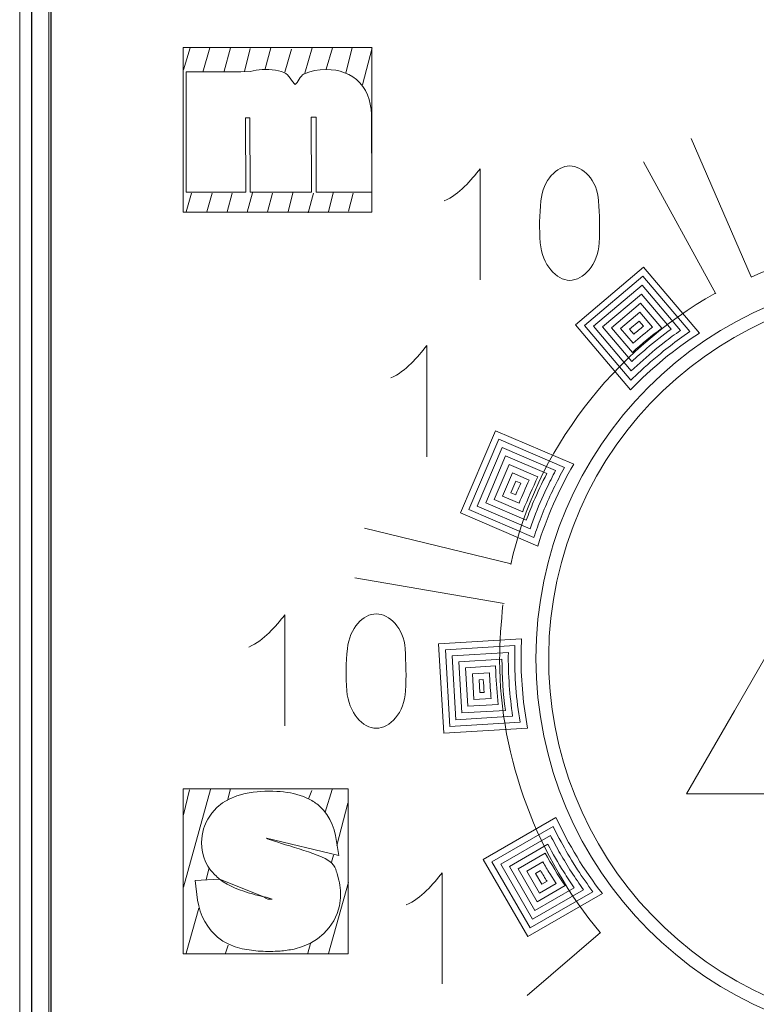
# Model space of a CAD drawing. Header units: millimetres. Extents: x 5 to 192, y 6 to 95.
# Tile 52 of 59: x 102.83 to 108.59, y 55.77 to 63.48. Entities that reach past the tile are written whole.
import ezdxf

# ---------------------------------------------------------------- set-up
doc = ezdxf.new("R2010")
doc.units = ezdxf.units.MM
doc.header["$MEASUREMENT"] = 0
doc.layers.add('Vrstva 1', color=7, linetype='Continuous')

msp = doc.modelspace()

# ---------------------------------------------------------------- linework, layer by layer
at = {"layer": 'Vrstva 1', "color": 250, "lineweight": 13}
msp.add_lwpolyline([(102.8273, 18.4289), (120.7815, 18.4289), (120.7815, 81.9267), (102.8273, 81.9267), (102.8273, 18.4289)], close=True, dxfattribs=at)
at = {"layer": 'Vrstva 1', "color": 250, "lineweight": 18}
msp.add_lwpolyline([(103.0544, 27.7253), (120.5544, 27.7253), (120.5544, 72.5889), (103.0544, 72.5889), (103.0544, 27.7253)], close=True, dxfattribs=at)
at = {"layer": 'Vrstva 1', "color": 250, "lineweight": 9}
msp.add_ellipse((109.868, 58.4798), major_axis=(0, 3), ratio=1, dxfattribs=at)
at = {"layer": 'Vrstva 1', "color": 250, "lineweight": 25}
msp.add_open_spline([(120.6835, 6.1571), (120.6835, 6.1571), (120.6835, 94.1753), (120.6835, 94.1753), (120.6835, 94.1753), (120.6835, 94.1753), (102.9221, 94.1753), (102.9221, 94.1753), (102.9221, 94.1753), (102.9221, 94.1753), (102.9221, 6.1571), (102.9221, 6.1571), (102.9221, 6.1571), (102.9221, 6.1571), (120.6835, 6.1571), (120.6835, 6.1571)], degree=3, knots=[0, 0, 0, 0, 0.25, 0.25, 0.25, 0.25, 0.5, 0.5, 0.5, 0.5, 0.75, 0.75, 0.75, 0.75, 1, 1, 1, 1], dxfattribs=at)
at = {"layer": 'Vrstva 1', "lineweight": 25}
msp.add_open_spline([(103.0734, 29.3701), (103.0734, 29.3701), (103.0734, 70.9442), (103.0734, 70.9442)], degree=3, dxfattribs=at)
at = {"layer": 'Vrstva 1', "lineweight": 5}
msp.add_open_spline([(103.0544, 30.6692), (103.0544, 30.6692), (103.0544, 69.645), (103.0544, 69.645)], degree=3, dxfattribs=at)
at = {"layer": 'Vrstva 1', "color": 250, "lineweight": 5}
for points, knots in [([(104.107, 63.2613), (104.107, 63.2613), (105.5844, 63.2613), (105.5844, 63.2613), (105.5844, 63.2613), (105.5844, 63.2613), (105.5844, 61.9714), (105.5844, 61.9714), (105.5844, 61.9714), (105.5844, 61.9714), (104.107, 61.9714), (104.107, 61.9714), (104.107, 61.9714), (104.107, 61.9714), (104.107, 63.2613), (104.107, 63.2613)], [0, 0, 0, 0, 0.25, 0.25, 0.25, 0.25, 0.5, 0.5, 0.5, 0.5, 0.75, 0.75, 0.75, 0.75, 1, 1, 1, 1]), ([(104.5574, 63.0714), (104.5574, 63.0714), (104.131, 63.0714), (104.131, 63.0714), (104.131, 63.0714), (104.131, 63.0714), (104.131, 62.1297), (104.131, 62.1297), (104.131, 62.1297), (104.131, 62.1297), (104.5965, 62.1296), (104.5965, 62.1296), (104.5965, 62.1296), (104.5965, 62.1296), (104.5949, 62.7114), (104.5949, 62.7114), (104.5949, 62.7114), (104.5949, 62.7114), (104.6295, 62.7111), (104.6295, 62.7111), (104.6295, 62.7111), (104.6295, 62.7111), (104.6302, 62.1297), (104.6302, 62.1297), (104.6302, 62.1297), (104.6302, 62.1297), (105.1115, 62.1297), (105.1115, 62.1297), (105.1115, 62.1297), (105.1115, 62.1297), (105.1085, 62.7147), (105.1085, 62.7147), (105.1085, 62.7147), (105.1085, 62.7147), (105.1472, 62.7143), (105.1472, 62.7143), (105.1472, 62.7143), (105.1472, 62.7143), (105.1466, 62.1297), (105.1466, 62.1297), (105.1466, 62.1297), (105.1466, 62.1297), (105.5828, 62.1297), (105.5828, 62.1297), (105.5828, 62.1297), (105.5828, 62.1297), (105.5816, 62.7364), (105.5816, 62.7364), (105.5816, 62.7364), (105.5816, 62.7364), (105.5779, 62.7771), (105.5779, 62.7771), (105.5779, 62.7771), (105.5779, 62.7771), (105.5714, 62.8162), (105.5714, 62.8162), (105.5714, 62.8162), (105.5714, 62.8162), (105.5619, 62.8539), (105.5619, 62.8539), (105.5619, 62.8539), (105.5619, 62.8539), (105.5491, 62.8899), (105.5491, 62.8899), (105.5491, 62.8899), (105.5491, 62.8899), (105.5327, 62.9241), (105.5327, 62.9241), (105.5327, 62.9241), (105.5327, 62.9241), (105.5124, 62.9562), (105.5124, 62.9562), (105.5124, 62.9562), (105.5124, 62.9562), (105.4885, 62.9849), (105.4885, 62.9849), (105.4885, 62.9849), (105.4885, 62.9849), (105.4623, 63.0098), (105.4623, 63.0098), (105.4623, 63.0098), (105.4623, 63.0098), (105.4337, 63.0313), (105.4337, 63.0313), (105.4337, 63.0313), (105.4337, 63.0313), (105.4029, 63.0493), (105.4029, 63.0493), (105.4029, 63.0493), (105.4029, 63.0493), (105.3702, 63.0638), (105.3702, 63.0638), (105.3702, 63.0638), (105.3702, 63.0638), (105.3361, 63.0748), (105.3361, 63.0748), (105.3361, 63.0748), (105.3361, 63.0748), (105.301, 63.0824), (105.301, 63.0824), (105.301, 63.0824), (105.301, 63.0824), (105.2649, 63.0868), (105.2649, 63.0868), (105.2649, 63.0868), (105.2649, 63.0868), (105.228, 63.0882), (105.228, 63.0882), (105.228, 63.0882), (105.228, 63.0882), (105.1798, 63.0862), (105.1798, 63.0862), (105.1798, 63.0862), (105.1798, 63.0862), (105.1339, 63.0798), (105.1339, 63.0798), (105.1339, 63.0798), (105.1339, 63.0798), (105.0899, 63.0685), (105.0899, 63.0685), (105.0899, 63.0685), (105.0899, 63.0685), (105.0484, 63.0522), (105.0484, 63.0522), (105.0484, 63.0522), (105.0258, 63.0395), (105.0046, 62.9858), (104.9843, 62.9704), (104.9843, 62.9704), (104.9597, 62.9927), (104.93, 63.0502), (104.8999, 63.0635), (104.8999, 63.0635), (104.8999, 63.0635), (104.8753, 63.0719), (104.8753, 63.0719), (104.8753, 63.0719), (104.8753, 63.0719), (104.8282, 63.0826), (104.8282, 63.0826), (104.8282, 63.0826), (104.8282, 63.0826), (104.7775, 63.0876), (104.7775, 63.0876), (104.7775, 63.0876), (104.7775, 63.0876), (104.7261, 63.0877), (104.7261, 63.0877), (104.7261, 63.0877), (104.7261, 63.0877), (104.6778, 63.0831), (104.6778, 63.0831), (104.6778, 63.0831), (104.6778, 63.0831), (104.6313, 63.0736), (104.6313, 63.0736), (104.6313, 63.0736), (104.6313, 63.0736), (104.5574, 63.0714), (104.5574, 63.0714)], [0, 0, 0, 0, 0.025, 0.025, 0.025, 0.025, 0.05, 0.05, 0.05, 0.05, 0.075, 0.075, 0.075, 0.075, 0.1, 0.1, 0.1, 0.1, 0.125, 0.125, 0.125, 0.125, 0.15, 0.15, 0.15, 0.15, 0.175, 0.175, 0.175, 0.175, 0.2, 0.2, 0.2, 0.2, 0.225, 0.225, 0.225, 0.225, 0.25, 0.25, 0.25, 0.25, 0.275, 0.275, 0.275, 0.275, 0.3, 0.3, 0.3, 0.3, 0.325, 0.325, 0.325, 0.325, 0.35, 0.35, 0.35, 0.35, 0.375, 0.375, 0.375, 0.375, 0.4, 0.4, 0.4, 0.4, 0.425, 0.425, 0.425, 0.425, 0.45, 0.45, 0.45, 0.45, 0.475, 0.475, 0.475, 0.475, 0.5, 0.5, 0.5, 0.5, 0.525, 0.525, 0.525, 0.525, 0.55, 0.55, 0.55, 0.55, 0.575, 0.575, 0.575, 0.575, 0.6, 0.6, 0.6, 0.6, 0.625, 0.625, 0.625, 0.625, 0.65, 0.65, 0.65, 0.65, 0.675, 0.675, 0.675, 0.675, 0.7, 0.7, 0.7, 0.7, 0.725, 0.725, 0.725, 0.725, 0.75, 0.75, 0.75, 0.75, 0.775, 0.775, 0.775, 0.775, 0.8, 0.8, 0.8, 0.8, 0.825, 0.825, 0.825, 0.825, 0.85, 0.85, 0.85, 0.85, 0.875, 0.875, 0.875, 0.875, 0.9, 0.9, 0.9, 0.9, 0.925, 0.925, 0.925, 0.925, 0.95, 0.95, 0.95, 0.95, 0.975, 0.975, 0.975, 0.975, 1, 1, 1, 1]), ([(107.1324, 62.3341), (107.2337, 62.3341), (107.348, 62.2249), (107.3583, 62.0604), (107.3583, 62.0604), (107.3649, 61.9545), (107.3682, 61.8396), (107.3627, 61.7327), (107.3627, 61.7327), (107.3537, 61.5583), (107.2379, 61.4387), (107.1324, 61.4387), (107.1324, 61.4387), (107.0268, 61.4387), (106.9176, 61.5588), (106.902, 61.7327), (106.902, 61.7327), (106.8925, 61.8396), (106.8953, 61.9545), (106.9064, 62.0604), (106.9064, 62.0604), (106.9237, 62.2243), (107.0311, 62.3341), (107.1324, 62.3341)], [0, 0, 0, 0, 0.166667, 0.166667, 0.166667, 0.166667, 0.333333, 0.333333, 0.333333, 0.333333, 0.5, 0.5, 0.5, 0.5, 0.666667, 0.666667, 0.666667, 0.666667, 0.833333, 0.833333, 0.833333, 0.833333, 1, 1, 1, 1]), ([(106.4313, 61.4431), (106.4313, 61.4431), (106.4313, 62.3124), (106.4313, 62.3124), (106.4313, 62.3124), (106.3584, 62.2214), (106.2707, 62.1143), (106.1506, 62.0601)], [0, 0, 0, 0, 0.5, 0.5, 0.5, 0.5, 1, 1, 1, 1]), ([(108.5528, 61.4643), (108.9487, 61.6431), (109.4128, 61.7377), (109.8598, 61.7377), (109.8598, 61.7377), (110.3197, 61.7377), (110.7837, 61.6321), (111.1924, 61.4533)], [0, 0, 0, 0, 0.5, 0.5, 0.5, 0.5, 1, 1, 1, 1]), ([(107.7109, 61.543), (107.7109, 61.543), (108.1473, 61.0266), (108.1473, 61.0266), (108.1473, 61.0266), (107.9508, 60.8988), (107.7698, 60.7498), (107.6079, 60.5827), (107.6079, 60.5827), (107.6079, 60.5827), (107.1777, 61.0918), (107.1777, 61.0918), (107.1777, 61.0918), (107.1777, 61.0918), (107.7109, 61.543), (107.7109, 61.543)], [0, 0, 0, 0, 0.25, 0.25, 0.25, 0.25, 0.5, 0.5, 0.5, 0.5, 0.75, 0.75, 0.75, 0.75, 1, 1, 1, 1]), ([(108.0095, 60.9932), (107.9613, 60.9585), (107.9141, 60.9228), (107.8674, 60.8859), (107.8674, 60.8859), (107.7982, 60.8299), (107.7316, 60.7718), (107.6666, 60.7109), (107.6666, 60.7109), (107.6666, 60.7109), (107.6109, 60.6567), (107.6109, 60.6567), (107.6109, 60.6567), (107.6109, 60.6567), (107.2481, 61.0859), (107.2481, 61.0859), (107.2481, 61.0859), (107.2481, 61.0859), (107.705, 61.4725), (107.705, 61.4725), (107.705, 61.4725), (107.705, 61.4725), (108.0729, 61.0372), (108.0729, 61.0372), (108.0729, 61.0372), (108.0729, 61.0372), (108.0095, 60.9932), (108.0095, 60.9932)], [0, 0, 0, 0, 0.142857, 0.142857, 0.142857, 0.142857, 0.285714, 0.285714, 0.285714, 0.285714, 0.428571, 0.428571, 0.428571, 0.428571, 0.571429, 0.571429, 0.571429, 0.571429, 0.714286, 0.714286, 0.714286, 0.714286, 0.857143, 0.857143, 0.857143, 0.857143, 1, 1, 1, 1]), ([(107.8716, 60.953), (107.8716, 60.953), (107.8011, 60.8966), (107.8011, 60.8966), (107.8011, 60.8966), (107.737, 60.8429), (107.6747, 60.7879), (107.6143, 60.73), (107.6143, 60.73), (107.6143, 60.73), (107.3186, 61.08), (107.3186, 61.08), (107.3186, 61.08), (107.3186, 61.08), (107.6991, 61.402), (107.6991, 61.402), (107.6991, 61.402), (107.6991, 61.402), (107.9991, 61.047), (107.9991, 61.047), (107.9991, 61.047), (107.9559, 61.0166), (107.9136, 60.9851), (107.8716, 60.953)], [0, 0, 0, 0, 0.166667, 0.166667, 0.166667, 0.166667, 0.333333, 0.333333, 0.333333, 0.333333, 0.5, 0.5, 0.5, 0.5, 0.666667, 0.666667, 0.666667, 0.666667, 0.833333, 0.833333, 0.833333, 0.833333, 1, 1, 1, 1]), ([(107.7341, 60.9057), (107.695, 60.8721), (107.656, 60.838), (107.6184, 60.8027), (107.6184, 60.8027), (107.6184, 60.8027), (107.389, 61.0741), (107.389, 61.0741), (107.389, 61.0741), (107.389, 61.0741), (107.6932, 61.3315), (107.6932, 61.3315), (107.6932, 61.3315), (107.6932, 61.3315), (107.9259, 61.0562), (107.9259, 61.0562), (107.9259, 61.0562), (107.86, 61.0088), (107.7964, 60.9578), (107.7341, 60.9057)], [0, 0, 0, 0, 0.2, 0.2, 0.2, 0.2, 0.4, 0.4, 0.4, 0.4, 0.6, 0.6, 0.6, 0.6, 0.8, 0.8, 0.8, 0.8, 1, 1, 1, 1]), ([(107.6229, 60.8748), (107.6229, 60.8748), (107.4595, 61.0682), (107.4595, 61.0682), (107.4595, 61.0682), (107.4595, 61.0682), (107.6873, 61.261), (107.6873, 61.261), (107.6873, 61.261), (107.6873, 61.261), (107.8532, 61.0647), (107.8532, 61.0647), (107.8532, 61.0647), (107.7737, 61.0052), (107.6964, 60.9416), (107.6229, 60.8748)], [0, 0, 0, 0, 0.25, 0.25, 0.25, 0.25, 0.5, 0.5, 0.5, 0.5, 0.75, 0.75, 0.75, 0.75, 1, 1, 1, 1]), ([(107.7795, 61.0714), (107.7282, 61.0308), (107.6771, 60.9895), (107.628, 60.9463), (107.628, 60.9463), (107.628, 60.9463), (107.5299, 61.0623), (107.5299, 61.0623), (107.5299, 61.0623), (107.5299, 61.0623), (107.6814, 61.1905), (107.6814, 61.1905), (107.6814, 61.1905), (107.6814, 61.1905), (107.7811, 61.0726), (107.7811, 61.0726), (107.7811, 61.0726), (107.7811, 61.0726), (107.7795, 61.0714), (107.7795, 61.0714)], [0, 0, 0, 0, 0.2, 0.2, 0.2, 0.2, 0.4, 0.4, 0.4, 0.4, 0.6, 0.6, 0.6, 0.6, 0.8, 0.8, 0.8, 0.8, 1, 1, 1, 1]), ([(107.6004, 61.0564), (107.6004, 61.0564), (107.6755, 61.12), (107.6755, 61.12), (107.6755, 61.12), (107.6755, 61.12), (107.7095, 61.0798), (107.7095, 61.0798), (107.7095, 61.0798), (107.6841, 61.0591), (107.6585, 61.0385), (107.6336, 61.0171), (107.6336, 61.0171), (107.6336, 61.0171), (107.6004, 61.0564), (107.6004, 61.0564)], [0, 0, 0, 0, 0.25, 0.25, 0.25, 0.25, 0.5, 0.5, 0.5, 0.5, 0.75, 0.75, 0.75, 0.75, 1, 1, 1, 1]), ([(106.013, 60.0583), (106.013, 60.0583), (106.013, 60.9276), (106.013, 60.9276), (106.013, 60.9276), (105.94, 60.8366), (105.8524, 60.7295), (105.7323, 60.6753)], [0, 0, 0, 0, 0.5, 0.5, 0.5, 0.5, 1, 1, 1, 1]), ([(106.5515, 60.2614), (106.5515, 60.2614), (107.1637, 59.999), (107.1637, 59.999), (107.1637, 59.999), (107.0464, 59.799), (106.9517, 59.5847), (106.8827, 59.3597), (106.8827, 59.3597), (106.8827, 59.3597), (106.2781, 59.6188), (106.2781, 59.6188), (106.2781, 59.6188), (106.2781, 59.6188), (106.5515, 60.2614), (106.5515, 60.2614)], [0, 0, 0, 0, 0.25, 0.25, 0.25, 0.25, 0.5, 0.5, 0.5, 0.5, 0.75, 0.75, 0.75, 0.75, 1, 1, 1, 1]), ([(107.056, 59.9084), (107.0286, 59.8558), (107.0026, 59.803), (106.9776, 59.7494), (106.9776, 59.7494), (106.9532, 59.6951), (106.9302, 59.6406), (106.9083, 59.5855), (106.9083, 59.5855), (106.8883, 59.5331), (106.8694, 59.4805), (106.8518, 59.4273), (106.8518, 59.4273), (106.8518, 59.4273), (106.3436, 59.6451), (106.3436, 59.6451), (106.3436, 59.6451), (106.3436, 59.6451), (106.5779, 60.1957), (106.5779, 60.1957), (106.5779, 60.1957), (106.5779, 60.1957), (107.0925, 59.9751), (107.0925, 59.9751), (107.0925, 59.9751), (107.0925, 59.9751), (107.056, 59.9084), (107.056, 59.9084)], [0, 0, 0, 0, 0.142857, 0.142857, 0.142857, 0.142857, 0.285714, 0.285714, 0.285714, 0.285714, 0.428571, 0.428571, 0.428571, 0.428571, 0.571429, 0.571429, 0.571429, 0.571429, 0.714286, 0.714286, 0.714286, 0.714286, 0.857143, 0.857143, 0.857143, 0.857143, 1, 1, 1, 1]), ([(106.9511, 59.811), (106.9511, 59.811), (106.9136, 59.729), (106.9136, 59.729), (106.9136, 59.729), (106.8804, 59.6517), (106.8494, 59.5739), (106.8217, 59.4946), (106.8217, 59.4946), (106.8217, 59.4946), (106.4091, 59.6714), (106.4091, 59.6714), (106.4091, 59.6714), (106.4091, 59.6714), (106.6042, 60.13), (106.6042, 60.13), (106.6042, 60.13), (106.6042, 60.13), (107.0221, 59.9509), (107.0221, 59.9509), (107.0221, 59.9509), (106.9972, 59.9048), (106.9739, 59.858), (106.9511, 59.811)], [0, 0, 0, 0, 0.166667, 0.166667, 0.166667, 0.166667, 0.333333, 0.333333, 0.333333, 0.333333, 0.5, 0.5, 0.5, 0.5, 0.666667, 0.666667, 0.666667, 0.666667, 0.833333, 0.833333, 0.833333, 0.833333, 1, 1, 1, 1]), ([(106.8496, 59.7069), (106.8297, 59.6587), (106.8102, 59.6104), (106.7925, 59.5616), (106.7925, 59.5616), (106.7925, 59.5616), (106.4747, 59.6978), (106.4747, 59.6978), (106.4747, 59.6978), (106.4747, 59.6978), (106.6306, 60.0643), (106.6306, 60.0643), (106.6306, 60.0643), (106.6306, 60.0643), (106.9526, 59.9263), (106.9526, 59.9263), (106.9526, 59.9263), (106.9152, 59.8546), (106.8815, 59.781), (106.8496, 59.7069)], [0, 0, 0, 0, 0.2, 0.2, 0.2, 0.2, 0.4, 0.4, 0.4, 0.4, 0.6, 0.6, 0.6, 0.6, 0.8, 0.8, 0.8, 0.8, 1, 1, 1, 1]), ([(106.764, 59.6282), (106.764, 59.6282), (106.5402, 59.7241), (106.5402, 59.7241), (106.5402, 59.7241), (106.5402, 59.7241), (106.657, 59.9986), (106.657, 59.9986), (106.657, 59.9986), (106.657, 59.9986), (106.8839, 59.9013), (106.8839, 59.9013), (106.8839, 59.9013), (106.841, 59.8163), (106.8036, 59.7283), (106.7685, 59.6399), (106.7685, 59.6399), (106.7685, 59.6399), (106.764, 59.6282), (106.764, 59.6282)], [0, 0, 0, 0, 0.2, 0.2, 0.2, 0.2, 0.4, 0.4, 0.4, 0.4, 0.6, 0.6, 0.6, 0.6, 0.8, 0.8, 0.8, 0.8, 1, 1, 1, 1]), ([(106.8156, 59.8754), (106.7878, 59.8156), (106.7608, 59.7555), (106.7363, 59.6944), (106.7363, 59.6944), (106.7363, 59.6944), (106.6057, 59.7504), (106.6057, 59.7504), (106.6057, 59.7504), (106.6057, 59.7504), (106.6834, 59.9329), (106.6834, 59.9329), (106.6834, 59.9329), (106.6834, 59.9329), (106.816, 59.8761), (106.816, 59.8761), (106.816, 59.8761), (106.816, 59.8761), (106.8156, 59.8754), (106.8156, 59.8754)], [0, 0, 0, 0, 0.2, 0.2, 0.2, 0.2, 0.4, 0.4, 0.4, 0.4, 0.6, 0.6, 0.6, 0.6, 0.8, 0.8, 0.8, 0.8, 1, 1, 1, 1]), ([(106.6712, 59.7767), (106.6712, 59.7767), (106.7097, 59.8672), (106.7097, 59.8672), (106.7097, 59.8672), (106.7097, 59.8672), (106.7489, 59.8504), (106.7489, 59.8504), (106.7489, 59.8504), (106.7355, 59.8205), (106.722, 59.7905), (106.7094, 59.7604), (106.7094, 59.7604), (106.7094, 59.7604), (106.6712, 59.7767), (106.6712, 59.7767)], [0, 0, 0, 0, 0.25, 0.25, 0.25, 0.25, 0.5, 0.5, 0.5, 0.5, 0.75, 0.75, 0.75, 0.75, 1, 1, 1, 1]), ([(107.3714, 56.3357), (106.8861, 56.9104), (106.5837, 57.6997), (106.5837, 58.4661), (106.5837, 58.4661), (106.5837, 58.6066), (106.5964, 58.7726), (106.6093, 58.9004)], [0, 0, 0, 0, 0.5, 0.5, 0.5, 0.5, 1, 1, 1, 1]), ([(104.9023, 57.9522), (104.9023, 57.9522), (104.9023, 58.8215), (104.9023, 58.8215), (104.9023, 58.8215), (104.8293, 58.7305), (104.7417, 58.6234), (104.6215, 58.5692)], [0, 0, 0, 0, 0.5, 0.5, 0.5, 0.5, 1, 1, 1, 1]), ([(105.6178, 58.8288), (105.719, 58.8288), (105.8334, 58.7196), (105.8437, 58.5551), (105.8437, 58.5551), (105.8503, 58.4492), (105.8536, 58.3343), (105.8481, 58.2275), (105.8481, 58.2275), (105.8391, 58.053), (105.7233, 57.9334), (105.6178, 57.9334), (105.6178, 57.9334), (105.5122, 57.9334), (105.403, 58.0535), (105.3874, 58.2275), (105.3874, 58.2275), (105.3778, 58.3343), (105.3806, 58.4492), (105.3918, 58.5551), (105.3918, 58.5551), (105.4091, 58.719), (105.5164, 58.8288), (105.6178, 58.8288)], [0, 0, 0, 0, 0.166667, 0.166667, 0.166667, 0.166667, 0.333333, 0.333333, 0.333333, 0.333333, 0.5, 0.5, 0.5, 0.5, 0.666667, 0.666667, 0.666667, 0.666667, 0.833333, 0.833333, 0.833333, 0.833333, 1, 1, 1, 1]), ([(106.1062, 58.595), (106.1062, 58.595), (106.7553, 58.6336), (106.7553, 58.6336), (106.7553, 58.6336), (106.7529, 58.5841), (106.7515, 58.5343), (106.7515, 58.4842), (106.7515, 58.4842), (106.7515, 58.2965), (106.7692, 58.1126), (106.8026, 57.934), (106.8026, 57.934), (106.8026, 57.934), (106.1472, 57.895), (106.1472, 57.895), (106.1472, 57.895), (106.1472, 57.895), (106.1062, 58.595), (106.1062, 58.595)], [0, 0, 0, 0, 0.2, 0.2, 0.2, 0.2, 0.4, 0.4, 0.4, 0.4, 0.6, 0.6, 0.6, 0.6, 0.8, 0.8, 0.8, 0.8, 1, 1, 1, 1]), ([(106.7018, 58.5224), (106.6999, 58.341), (106.7133, 58.1592), (106.7436, 57.9806), (106.7436, 57.9806), (106.7436, 57.9806), (106.1942, 57.9479), (106.1942, 57.9479), (106.1942, 57.9479), (106.1942, 57.9479), (106.159, 58.5481), (106.159, 58.5481), (106.159, 58.5481), (106.159, 58.5481), (106.7032, 58.5805), (106.7032, 58.5805), (106.7032, 58.5805), (106.7023, 58.5611), (106.7021, 58.5416), (106.7018, 58.5224)], [0, 0, 0, 0, 0.2, 0.2, 0.2, 0.2, 0.4, 0.4, 0.4, 0.4, 0.6, 0.6, 0.6, 0.6, 0.8, 0.8, 0.8, 0.8, 1, 1, 1, 1]), ([(106.6592, 58.2676), (106.6654, 58.187), (106.6738, 58.107), (106.6856, 58.0272), (106.6856, 58.0272), (106.6856, 58.0272), (106.2412, 58.0008), (106.2412, 58.0008), (106.2412, 58.0008), (106.2412, 58.0008), (106.2118, 58.5011), (106.2118, 58.5011), (106.2118, 58.5011), (106.2118, 58.5011), (106.6519, 58.5273), (106.6519, 58.5273), (106.6519, 58.5273), (106.6504, 58.4406), (106.6536, 58.354), (106.6592, 58.2676)], [0, 0, 0, 0, 0.2, 0.2, 0.2, 0.2, 0.4, 0.4, 0.4, 0.4, 0.6, 0.6, 0.6, 0.6, 0.8, 0.8, 0.8, 0.8, 1, 1, 1, 1]), ([(106.2881, 58.0536), (106.2881, 58.0536), (106.2647, 58.4542), (106.2647, 58.4542), (106.2647, 58.4542), (106.2647, 58.4542), (106.6016, 58.4742), (106.6016, 58.4742), (106.6016, 58.4742), (106.6024, 58.3403), (106.6108, 58.2065), (106.6285, 58.0739), (106.6285, 58.0739), (106.6285, 58.0739), (106.2881, 58.0536), (106.2881, 58.0536)], [0, 0, 0, 0, 0.25, 0.25, 0.25, 0.25, 0.5, 0.5, 0.5, 0.5, 0.75, 0.75, 0.75, 0.75, 1, 1, 1, 1]), ([(106.5535, 58.372), (106.5569, 58.2877), (106.5632, 58.2043), (106.5723, 58.1207), (106.5723, 58.1207), (106.5723, 58.1207), (106.3351, 58.1065), (106.3351, 58.1065), (106.3351, 58.1065), (106.3351, 58.1065), (106.3175, 58.4072), (106.3175, 58.4072), (106.3175, 58.4072), (106.3175, 58.4072), (106.5522, 58.4212), (106.5522, 58.4212), (106.5522, 58.4212), (106.5522, 58.4212), (106.5535, 58.372), (106.5535, 58.372)], [0, 0, 0, 0, 0.2, 0.2, 0.2, 0.2, 0.4, 0.4, 0.4, 0.4, 0.6, 0.6, 0.6, 0.6, 0.8, 0.8, 0.8, 0.8, 1, 1, 1, 1]), ([(106.5157, 58.1825), (106.5157, 58.1825), (106.5171, 58.1675), (106.5171, 58.1675), (106.5171, 58.1675), (106.5171, 58.1675), (106.3821, 58.1594), (106.3821, 58.1594), (106.3821, 58.1594), (106.3821, 58.1594), (106.3703, 58.3603), (106.3703, 58.3603), (106.3703, 58.3603), (106.3703, 58.3603), (106.5037, 58.3682), (106.5037, 58.3682), (106.5037, 58.3682), (106.5061, 58.3061), (106.5103, 58.2443), (106.5157, 58.1825)], [0, 0, 0, 0, 0.2, 0.2, 0.2, 0.2, 0.4, 0.4, 0.4, 0.4, 0.6, 0.6, 0.6, 0.6, 0.8, 0.8, 0.8, 0.8, 1, 1, 1, 1]), ([(106.4559, 58.3153), (106.4577, 58.2815), (106.46, 58.2478), (106.4627, 58.2143), (106.4627, 58.2143), (106.4627, 58.2143), (106.4291, 58.2123), (106.4291, 58.2123), (106.4291, 58.2123), (106.4291, 58.2123), (106.4231, 58.3133), (106.4231, 58.3133), (106.4231, 58.3133), (106.4231, 58.3133), (106.4559, 58.3153), (106.4559, 58.3153)], [0, 0, 0, 0, 0.25, 0.25, 0.25, 0.25, 0.5, 0.5, 0.5, 0.5, 0.75, 0.75, 0.75, 0.75, 1, 1, 1, 1]), ([(104.107, 57.4592), (104.107, 57.4592), (105.397, 57.4592), (105.397, 57.4592), (105.397, 57.4592), (105.397, 57.4592), (105.397, 56.1692), (105.397, 56.1692), (105.397, 56.1692), (105.397, 56.1692), (104.107, 56.1692), (104.107, 56.1692), (104.107, 56.1692), (104.107, 56.1692), (104.107, 57.4592), (104.107, 57.4592)], [0, 0, 0, 0, 0.25, 0.25, 0.25, 0.25, 0.5, 0.5, 0.5, 0.5, 0.75, 0.75, 0.75, 0.75, 1, 1, 1, 1]), ([(105.0479, 57.3993), (104.9811, 57.4249), (104.9112, 57.4359), (104.8403, 57.4398), (104.8403, 57.4398), (104.7573, 57.4445), (104.6738, 57.4389), (104.5924, 57.4237), (104.5924, 57.4237), (104.5924, 57.4237), (104.526, 57.4054), (104.526, 57.4054), (104.526, 57.4054), (104.526, 57.4054), (104.4669, 57.3799), (104.4669, 57.3799), (104.4669, 57.3799), (104.4669, 57.3799), (104.4156, 57.3493), (104.4156, 57.3493), (104.4156, 57.3493), (104.4156, 57.3493), (104.3696, 57.3123), (104.3696, 57.3123), (104.3696, 57.3123), (104.3696, 57.3123), (104.3303, 57.2693), (104.3303, 57.2693), (104.3303, 57.2693), (104.3303, 57.2693), (104.2991, 57.2221), (104.2991, 57.2221), (104.2991, 57.2221), (104.2862, 57.1973), (104.276, 57.1739), (104.2668, 57.1474), (104.2668, 57.1474), (104.2668, 57.1474), (104.2549, 57.0947), (104.2549, 57.0947), (104.2549, 57.0947), (104.2549, 57.0947), (104.2509, 57.0402), (104.2509, 57.0402), (104.2509, 57.0402), (104.2509, 57.0402), (104.2528, 57.0015), (104.2528, 57.0015), (104.2528, 57.0015), (104.2528, 57.0015), (104.2585, 56.963), (104.2585, 56.963), (104.2585, 56.963), (104.2585, 56.963), (104.2683, 56.9255), (104.2683, 56.9255), (104.2683, 56.9255), (104.2683, 56.9255), (104.2822, 56.8894), (104.2822, 56.8894), (104.2822, 56.8894), (104.2822, 56.8894), (104.3002, 56.855), (104.3002, 56.855), (104.3002, 56.855), (104.3002, 56.855), (104.3219, 56.8229), (104.3219, 56.8229), (104.3219, 56.8229), (104.3437, 56.7973), (104.3652, 56.7739), (104.392, 56.7531), (104.392, 56.7531), (104.392, 56.7531), (104.2003, 56.7411), (104.2003, 56.7411), (104.2003, 56.7411), (104.2003, 56.7411), (104.2191, 56.5889), (104.2191, 56.5889), (104.2191, 56.5889), (104.2191, 56.5889), (104.2281, 56.5448), (104.2281, 56.5448), (104.2281, 56.5448), (104.2281, 56.5448), (104.2406, 56.5021), (104.2406, 56.5021), (104.2406, 56.5021), (104.2406, 56.5021), (104.2567, 56.4609), (104.2567, 56.4609), (104.2567, 56.4609), (104.2567, 56.4609), (104.2765, 56.4216), (104.2765, 56.4216), (104.2765, 56.4216), (104.2765, 56.4216), (104.2997, 56.3844), (104.2997, 56.3844), (104.2997, 56.3844), (104.2997, 56.3844), (104.3264, 56.3493), (104.3264, 56.3493), (104.3264, 56.3493), (104.3264, 56.3493), (104.3752, 56.2993), (104.3752, 56.2993), (104.3752, 56.2993), (104.3752, 56.2993), (104.4185, 56.2676), (104.4185, 56.2676), (104.4185, 56.2676), (104.4185, 56.2676), (104.464, 56.2432), (104.464, 56.2432), (104.464, 56.2432), (104.464, 56.2432), (104.5146, 56.2235), (104.5146, 56.2235), (104.5146, 56.2235), (104.5146, 56.2235), (104.5686, 56.2085), (104.5686, 56.2085), (104.5686, 56.2085), (104.6169, 56.1995), (104.6642, 56.1918), (104.7134, 56.1892), (104.7134, 56.1892), (104.7646, 56.1867), (104.8144, 56.1869), (104.8659, 56.1899), (104.8659, 56.1899), (104.9028, 56.1935), (104.9381, 56.1987), (104.9748, 56.206), (104.9748, 56.206), (104.9748, 56.206), (105.0415, 56.2254), (105.0415, 56.2254), (105.0415, 56.2254), (105.0415, 56.2254), (105.1025, 56.2521), (105.1025, 56.2521), (105.1025, 56.2521), (105.1025, 56.2521), (105.158, 56.2858), (105.158, 56.2858), (105.158, 56.2858), (105.158, 56.2858), (105.2075, 56.3268), (105.2075, 56.3268), (105.2075, 56.3268), (105.2075, 56.3268), (105.2503, 56.3748), (105.2503, 56.3748), (105.2503, 56.3748), (105.2503, 56.3748), (105.2851, 56.4278), (105.2851, 56.4278), (105.2851, 56.4278), (105.2851, 56.4278), (105.3118, 56.4845), (105.3118, 56.4845), (105.3118, 56.4845), (105.3118, 56.4845), (105.3298, 56.5441), (105.3298, 56.5441), (105.3298, 56.5441), (105.3298, 56.5441), (105.3388, 56.6061), (105.3388, 56.6061), (105.3388, 56.6061), (105.3388, 56.6061), (105.339, 56.6646), (105.339, 56.6646), (105.339, 56.6646), (105.3364, 56.6922), (105.3323, 56.7173), (105.326, 56.7439), (105.326, 56.7439), (105.326, 56.7439), (105.3114, 56.7957), (105.3114, 56.7957), (105.3114, 56.7957), (105.3026, 56.8144), (105.3037, 56.8724), (105.2185, 56.9134), (105.2185, 56.9134), (105.0667, 56.9865), (104.7875, 57.0507), (104.7585, 57.074), (104.7585, 57.074), (104.7585, 57.074), (105.324, 56.9373), (105.324, 56.9373), (105.324, 56.9373), (105.324, 56.9373), (105.2985, 57.0943), (105.2985, 57.0943), (105.2985, 57.0943), (105.2985, 57.0943), (105.2876, 57.1383), (105.2876, 57.1383), (105.2876, 57.1383), (105.2876, 57.1383), (105.2731, 57.1804), (105.2731, 57.1804), (105.2731, 57.1804), (105.2731, 57.1804), (105.2547, 57.2203), (105.2547, 57.2203), (105.2547, 57.2203), (105.2547, 57.2203), (105.2323, 57.2576), (105.2323, 57.2576), (105.2323, 57.2576), (105.2323, 57.2576), (105.2057, 57.2921), (105.2057, 57.2921), (105.2057, 57.2921), (105.1829, 57.3154), (105.1609, 57.3373), (105.1338, 57.3551), (105.1338, 57.3551), (105.1059, 57.373), (105.0784, 57.3872), (105.0479, 57.3993)], [0, 0, 0, 0, 0.017544, 0.017544, 0.017544, 0.017544, 0.035088, 0.035088, 0.035088, 0.035088, 0.052632, 0.052632, 0.052632, 0.052632, 0.070175, 0.070175, 0.070175, 0.070175, 0.087719, 0.087719, 0.087719, 0.087719, 0.105263, 0.105263, 0.105263, 0.105263, 0.122807, 0.122807, 0.122807, 0.122807, 0.140351, 0.140351, 0.140351, 0.140351, 0.157895, 0.157895, 0.157895, 0.157895, 0.175439, 0.175439, 0.175439, 0.175439, 0.192982, 0.192982, 0.192982, 0.192982, 0.210526, 0.210526, 0.210526, 0.210526, 0.22807, 0.22807, 0.22807, 0.22807, 0.245614, 0.245614, 0.245614, 0.245614, 0.263158, 0.263158, 0.263158, 0.263158, 0.280702, 0.280702, 0.280702, 0.280702, 0.298246, 0.298246, 0.298246, 0.298246, 0.315789, 0.315789, 0.315789, 0.315789, 0.333333, 0.333333, 0.333333, 0.333333, 0.350877, 0.350877, 0.350877, 0.350877, 0.368421, 0.368421, 0.368421, 0.368421, 0.385965, 0.385965, 0.385965, 0.385965, 0.403509, 0.403509, 0.403509, 0.403509, 0.421053, 0.421053, 0.421053, 0.421053, 0.438596, 0.438596, 0.438596, 0.438596, 0.45614, 0.45614, 0.45614, 0.45614, 0.473684, 0.473684, 0.473684, 0.473684, 0.491228, 0.491228, 0.491228, 0.491228, 0.508772, 0.508772, 0.508772, 0.508772, 0.526316, 0.526316, 0.526316, 0.526316, 0.54386, 0.54386, 0.54386, 0.54386, 0.561404, 0.561404, 0.561404, 0.561404, 0.578947, 0.578947, 0.578947, 0.578947, 0.596491, 0.596491, 0.596491, 0.596491, 0.614035, 0.614035, 0.614035, 0.614035, 0.631579, 0.631579, 0.631579, 0.631579, 0.649123, 0.649123, 0.649123, 0.649123, 0.666667, 0.666667, 0.666667, 0.666667, 0.684211, 0.684211, 0.684211, 0.684211, 0.701754, 0.701754, 0.701754, 0.701754, 0.719298, 0.719298, 0.719298, 0.719298, 0.736842, 0.736842, 0.736842, 0.736842, 0.754386, 0.754386, 0.754386, 0.754386, 0.77193, 0.77193, 0.77193, 0.77193, 0.789474, 0.789474, 0.789474, 0.789474, 0.807018, 0.807018, 0.807018, 0.807018, 0.824561, 0.824561, 0.824561, 0.824561, 0.842105, 0.842105, 0.842105, 0.842105, 0.859649, 0.859649, 0.859649, 0.859649, 0.877193, 0.877193, 0.877193, 0.877193, 0.894737, 0.894737, 0.894737, 0.894737, 0.912281, 0.912281, 0.912281, 0.912281, 0.929825, 0.929825, 0.929825, 0.929825, 0.947368, 0.947368, 0.947368, 0.947368, 0.964912, 0.964912, 0.964912, 0.964912, 0.982456, 0.982456, 0.982456, 0.982456, 1, 1, 1, 1]), ([(106.4551, 56.9072), (106.4551, 56.9072), (107.0246, 57.2361), (107.0246, 57.2361), (107.0246, 57.2361), (107.1225, 57.0231), (107.2448, 56.8231), (107.3877, 56.6394), (107.3877, 56.6394), (107.3877, 56.6394), (106.8051, 56.303), (106.8051, 56.303), (106.8051, 56.303), (106.8051, 56.303), (106.4551, 56.9072), (106.4551, 56.9072)], [0, 0, 0, 0, 0.25, 0.25, 0.25, 0.25, 0.5, 0.5, 0.5, 0.5, 0.75, 0.75, 0.75, 0.75, 1, 1, 1, 1]), ([(107.0378, 57.0948), (107.0723, 57.0288), (107.1085, 56.9644), (107.1466, 56.9007), (107.1466, 56.9007), (107.1466, 56.9007), (107.1939, 56.8255), (107.1939, 56.8255), (107.1939, 56.8255), (107.2325, 56.7671), (107.2718, 56.7103), (107.3135, 56.6543), (107.3135, 56.6543), (107.3135, 56.6543), (106.8233, 56.3713), (106.8233, 56.3713), (106.8233, 56.3713), (106.8233, 56.3713), (106.5235, 56.8889), (106.5235, 56.8889), (106.5235, 56.8889), (106.5235, 56.8889), (107.0026, 57.1656), (107.0026, 57.1656), (107.0026, 57.1656), (107.0026, 57.1656), (107.0378, 57.0948), (107.0378, 57.0948)], [0, 0, 0, 0, 0.142857, 0.142857, 0.142857, 0.142857, 0.285714, 0.285714, 0.285714, 0.285714, 0.428571, 0.428571, 0.428571, 0.428571, 0.571429, 0.571429, 0.571429, 0.571429, 0.714286, 0.714286, 0.714286, 0.714286, 0.857143, 0.857143, 0.857143, 0.857143, 1, 1, 1, 1]), ([(107.0581, 56.9525), (107.1146, 56.8551), (107.1742, 56.7609), (107.2402, 56.6697), (107.2402, 56.6697), (107.2402, 56.6697), (106.8416, 56.4396), (106.8416, 56.4396), (106.8416, 56.4396), (106.8416, 56.4396), (106.5918, 56.8707), (106.5918, 56.8707), (106.5918, 56.8707), (106.5918, 56.8707), (106.9814, 57.0956), (106.9814, 57.0956), (106.9814, 57.0956), (107.0058, 57.0471), (107.0317, 56.9996), (107.0581, 56.9525)], [0, 0, 0, 0, 0.2, 0.2, 0.2, 0.2, 0.4, 0.4, 0.4, 0.4, 0.6, 0.6, 0.6, 0.6, 0.8, 0.8, 0.8, 0.8, 1, 1, 1, 1]), ([(107.0854, 56.8097), (107.1121, 56.7679), (107.1391, 56.7262), (107.1676, 56.6855), (107.1676, 56.6855), (107.1676, 56.6855), (106.8598, 56.5078), (106.8598, 56.5078), (106.8598, 56.5078), (106.8598, 56.5078), (106.6602, 56.8524), (106.6602, 56.8524), (106.6602, 56.8524), (106.6602, 56.8524), (106.9609, 57.0261), (106.9609, 57.0261), (106.9609, 57.0261), (106.9997, 56.9521), (107.0415, 56.8805), (107.0854, 56.8097)], [0, 0, 0, 0, 0.2, 0.2, 0.2, 0.2, 0.4, 0.4, 0.4, 0.4, 0.6, 0.6, 0.6, 0.6, 0.8, 0.8, 0.8, 0.8, 1, 1, 1, 1]), ([(107.0959, 56.7019), (107.0959, 56.7019), (106.8781, 56.5761), (106.8781, 56.5761), (106.8781, 56.5761), (106.8781, 56.5761), (106.7286, 56.8342), (106.7286, 56.8342), (106.7286, 56.8342), (106.7286, 56.8342), (106.9412, 56.9569), (106.9412, 56.9569), (106.9412, 56.9569), (106.9884, 56.8699), (107.0402, 56.7838), (107.0959, 56.7019)], [0, 0, 0, 0, 0.25, 0.25, 0.25, 0.25, 0.5, 0.5, 0.5, 0.5, 0.75, 0.75, 0.75, 0.75, 1, 1, 1, 1]), ([(106.9758, 56.7967), (106.9758, 56.7967), (107.0249, 56.7186), (107.0249, 56.7186), (107.0249, 56.7186), (107.0249, 56.7186), (106.8963, 56.6444), (106.8963, 56.6444), (106.8963, 56.6444), (106.8963, 56.6444), (106.7969, 56.8159), (106.7969, 56.8159), (106.7969, 56.8159), (106.7969, 56.8159), (106.9222, 56.8882), (106.9222, 56.8882), (106.9222, 56.8882), (106.9396, 56.8572), (106.9576, 56.8271), (106.9758, 56.7967)], [0, 0, 0, 0, 0.2, 0.2, 0.2, 0.2, 0.4, 0.4, 0.4, 0.4, 0.6, 0.6, 0.6, 0.6, 0.8, 0.8, 0.8, 0.8, 1, 1, 1, 1]), ([(106.1341, 55.9339), (106.1341, 55.9339), (106.1341, 56.8032), (106.1341, 56.8032), (106.1341, 56.8032), (106.0611, 56.7122), (105.9735, 56.6051), (105.8533, 56.5509)], [0, 0, 0, 0, 0.5, 0.5, 0.5, 0.5, 1, 1, 1, 1]), ([(106.8653, 56.7977), (106.8653, 56.7977), (106.9038, 56.8199), (106.9038, 56.8199), (106.9038, 56.8199), (106.9203, 56.7914), (106.9376, 56.7635), (106.9547, 56.7358), (106.9547, 56.7358), (106.9547, 56.7358), (106.9145, 56.7127), (106.9145, 56.7127), (106.9145, 56.7127), (106.9145, 56.7127), (106.8653, 56.7977), (106.8653, 56.7977)], [0, 0, 0, 0, 0.25, 0.25, 0.25, 0.25, 0.5, 0.5, 0.5, 0.5, 0.75, 0.75, 0.75, 0.75, 1, 1, 1, 1]), ([(104.392, 56.7531), (104.4664, 56.695), (104.5584, 56.6625), (104.6485, 56.637), (104.6485, 56.637), (104.6785, 56.6289), (104.709, 56.622), (104.7394, 56.6147), (104.7394, 56.6147), (104.7394, 56.6147), (104.392, 56.7531), (104.392, 56.7531)], [0, 0, 0, 0, 0.333333, 0.333333, 0.333333, 0.333333, 0.666667, 0.666667, 0.666667, 0.666667, 1, 1, 1, 1]), ([(104.7394, 56.6147), (104.7612, 56.6096), (104.783, 56.6036), (104.8043, 56.5961), (104.8043, 56.5961), (104.7813, 56.594), (104.7547, 56.5958), (104.7394, 56.6147)], [0, 0, 0, 0, 0.5, 0.5, 0.5, 0.5, 1, 1, 1, 1])]:
    msp.add_open_spline(points, degree=3, knots=knots, dxfattribs=at)
for points in [[(104.1623, 63.2573), (104.1623, 63.2573), (104.1083, 63.0857), (104.1083, 63.0857)], [(104.3155, 63.2573), (104.3155, 63.2573), (104.2614, 63.0677), (104.2614, 63.0677)], [(104.4777, 63.2573), (104.4777, 63.2573), (104.4281, 63.0767), (104.4281, 63.0767)], [(104.793, 63.2573), (104.793, 63.2573), (104.748, 63.0948), (104.748, 63.0948)], [(105.1174, 63.2573), (105.1174, 63.2573), (105.0588, 63.0586), (105.0588, 63.0586)], [(105.2751, 63.2573), (105.2751, 63.2573), (105.2255, 63.0902), (105.2255, 63.0902)], [(105.4283, 63.2573), (105.4283, 63.2573), (105.3787, 63.0632), (105.3787, 63.0632)], [(105.586, 63.2573), (105.586, 63.2573), (105.5094, 62.9684), (105.5094, 62.9684)], [(104.6309, 63.2527), (104.6309, 63.2527), (104.5858, 63.0722), (104.5858, 63.0722)], [(104.9552, 63.2482), (104.9552, 63.2482), (104.9012, 63.0677), (104.9012, 63.0677)], [(108.0839, 62.5489), (108.0839, 62.5489), (108.5535, 61.4649), (108.5535, 61.4649)], [(107.7108, 62.3661), (107.7108, 62.3661), (108.2753, 61.3323), (108.2753, 61.3323)], [(104.1713, 62.1198), (104.1713, 62.1198), (104.1308, 61.9754), (104.1308, 61.9754)], [(104.3335, 62.1198), (104.3335, 62.1198), (104.293, 61.9754), (104.293, 61.9754)], [(104.4912, 62.1198), (104.4912, 62.1198), (104.4506, 61.9754), (104.4506, 61.9754)], [(104.6489, 62.1243), (104.6489, 62.1243), (104.6083, 61.9709), (104.6083, 61.9709)], [(104.8066, 62.1198), (104.8066, 62.1198), (104.766, 61.9754), (104.766, 61.9754)], [(104.9642, 62.1243), (104.9642, 62.1243), (104.9282, 61.9754), (104.9282, 61.9754)], [(105.1264, 62.1198), (105.1264, 62.1198), (105.0859, 61.9663), (105.0859, 61.9663)], [(105.2796, 62.1243), (105.2796, 62.1243), (105.2436, 61.9754), (105.2436, 61.9754)], [(105.4373, 62.1198), (105.4373, 62.1198), (105.4012, 61.9799), (105.4012, 61.9799)], [(106.6716, 59.2138), (106.8631, 60.108), (107.4768, 60.8891), (108.2688, 61.3362)], [(105.5255, 59.5), (105.5255, 59.5), (106.6746, 59.2192), (106.6746, 59.2192)], [(105.4508, 59.1109), (105.4508, 59.1109), (106.6191, 58.9093), (106.6191, 58.9093)], [(104.3205, 57.4553), (104.3205, 57.4553), (104.1081, 56.691), (104.1081, 56.691)], [(104.1558, 57.4509), (104.1558, 57.4509), (104.1081, 57.2555), (104.1081, 57.2555)], [(104.4765, 57.4596), (104.4765, 57.4596), (104.4549, 57.3684), (104.4549, 57.3684)], [(105.1137, 57.4466), (105.1137, 57.4466), (105.0877, 57.3815), (105.0877, 57.3815)], [(105.274, 57.4553), (105.274, 57.4553), (105.2177, 57.2772), (105.2177, 57.2772)], [(105.3954, 57.3467), (105.3954, 57.3467), (105.3087, 57.0167), (105.3087, 57.0167)], [(105.2839, 56.9417), (105.2839, 56.9417), (105.2673, 56.8845), (105.2673, 56.8845)], [(104.3075, 56.8343), (104.3075, 56.8343), (104.2858, 56.7475), (104.2858, 56.7475)], [(105.3997, 56.7301), (105.3997, 56.7301), (105.2437, 56.1699), (105.2437, 56.1699)], [(104.2295, 56.526), (104.2295, 56.526), (104.1298, 56.1742), (104.1298, 56.1742)], [(106.7981, 55.8413), (106.7981, 55.8413), (107.3733, 56.3343), (107.3733, 56.3343)], [(105.1043, 56.2481), (105.1043, 56.2481), (105.0833, 56.1742), (105.0833, 56.1742)], [(104.4592, 56.235), (104.4592, 56.235), (104.4375, 56.1742), (104.4375, 56.1742)]]:
    msp.add_open_spline(points, degree=3, dxfattribs=at)
at = {"layer": 'Vrstva 1', "color": 250, "lineweight": 20}
for points, knots in [([(110.6186, 61.2808), (112.1654, 60.8663), (113.0837, 59.2758), (112.6692, 57.729), (112.6692, 57.729), (112.2547, 56.1822), (110.6642, 55.2639), (109.1174, 55.6784), (109.1174, 55.6784), (107.5706, 56.0928), (106.6523, 57.6833), (107.0668, 59.2302), (107.0668, 59.2302), (107.4812, 60.777), (109.0718, 61.6953), (110.6186, 61.2808)], [0, 0, 0, 0, 0.25, 0.25, 0.25, 0.25, 0.5, 0.5, 0.5, 0.5, 0.75, 0.75, 0.75, 0.75, 1, 1, 1, 1]), ([(108.045, 57.4211), (108.045, 57.4211), (108.421, 58.0711), (108.421, 58.0711), (108.421, 58.0711), (108.421, 58.0711), (108.797, 58.7212), (108.797, 58.7212), (108.797, 58.7212), (108.797, 58.7212), (109.172, 58.0718), (109.172, 58.0718), (109.172, 58.0718), (109.172, 58.0718), (109.5469, 57.4223), (109.5469, 57.4223), (109.5469, 57.4223), (109.5469, 57.4223), (108.7959, 57.4218), (108.7959, 57.4218), (108.7959, 57.4218), (108.7959, 57.4218), (108.045, 57.4211), (108.045, 57.4211)], [0, 0, 0, 0, 0.166667, 0.166667, 0.166667, 0.166667, 0.333333, 0.333333, 0.333333, 0.333333, 0.5, 0.5, 0.5, 0.5, 0.666667, 0.666667, 0.666667, 0.666667, 0.833333, 0.833333, 0.833333, 0.833333, 1, 1, 1, 1])]:
    msp.add_open_spline(points, degree=3, knots=knots, dxfattribs=at)

doc.saveas('drawing.dxf')
